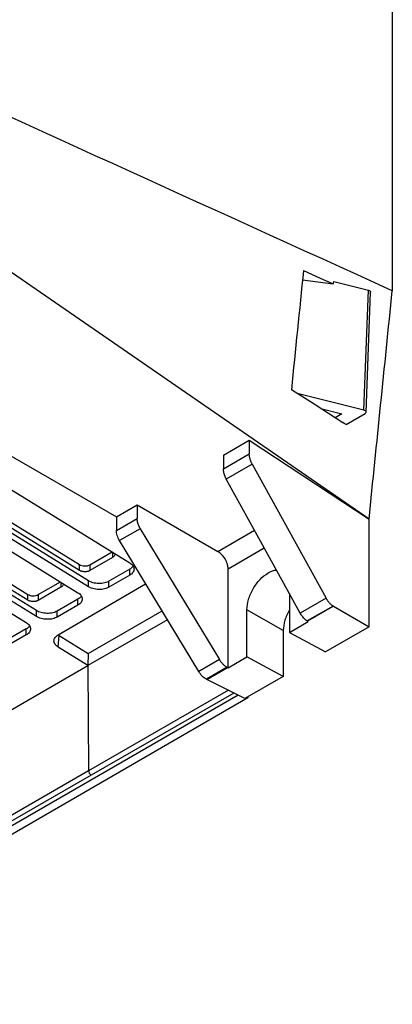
# Model space of a CAD drawing. Header units: millimetres. Extents: x 156812 to 157936, y 112087 to 113571.
# Tile 67 of 204: x 157885 to 157936, y 112097 to 112231. Entities that reach past the tile are written whole.
import ezdxf

# ---------------------------------------------------------------- set-up
doc = ezdxf.new("R2010")
doc.units = ezdxf.units.MM

msp = doc.modelspace()

# ---------------------------------------------------------------- linework, layer by layer
at = {"color": 7, "linetype": 'Continuous', "lineweight": 25}
for p, q in [((157936.01, 112360.93), (157936.01, 112194.37)), ((157932.83, 112163.12), (157858.15, 112214.64)), ((157923.74, 112195.87), (157927.93, 112195.3)), ((157843.23, 112195.25), (157898.3, 112163.46)), ((157928.03, 112195.61), (157932.74, 112194.43)), ((157932.13, 112178.04), (157932.74, 112194.43)), ((157932.43, 112177.76), (157933.04, 112194.16)), ((157847.89, 112189.42), (157900.11, 112157.17)), ((157842.69, 112188.16), (157893.25, 112156.93)), ((157894.46, 112154.72), (157842.16, 112187.02)), ((157893.25, 112156.14), (157842.73, 112187.35)), ((157840.77, 112185.37), (157893.04, 112153.09)), ((157894.46, 112153.9), (157842.19, 112186.18)), ((157835.57, 112184.1), (157886.18, 112152.85)), ((157831.95, 112182.37), (157885.97, 112149)), ((157887.38, 112150.64), (157835.04, 112182.97)), ((157886.18, 112152.06), (157835.61, 112183.29)), ((157887.38, 112149.82), (157835.08, 112182.13)), ((157932.13, 112178.04), (157923.02, 112180.32)), ((157926.24, 112178.25), (157929.11, 112177.53)), ((157929.11, 112177.53), (157928.19, 112177)), ((157929.69, 112176.07), (157932.28, 112177.57)), ((157929.25, 112176.35), (157929.23, 112176.33)), ((157929.25, 112176.35), (157929.25, 112176.32)), ((157912.92, 112171.9), (157916.46, 112173.94)), ((157916.46, 112173.94), (157932.83, 112163.12)), ((157916.46, 112173.94), (157916.46, 112172.07)), ((157912.92, 112170.03), (157916.46, 112172.07)), ((157912.92, 112171.9), (157912.92, 112170.03)), ((157916.86, 112170.67), (157913.32, 112168.63)), ((157916.86, 112170.67), (157926.95, 112152.34)), ((157898.3, 112163.46), (157901.13, 112165.09)), ((157901.13, 112165.09), (157912.15, 112158.73)), ((157901.13, 112165.09), (157901.13, 112163.22)), ((157898.3, 112163.46), (157898.3, 112161.59)), ((157898.3, 112161.59), (157901.13, 112163.22)), ((157932.83, 112148.42), (157932.83, 112163.12)), ((157901.56, 112161.84), (157898.73, 112160.2)), ((157901.56, 112161.84), (157912.38, 112143.93)), ((157912.15, 112158.73), (157917.17, 112161.63)), ((157909.55, 112142.29), (157898.73, 112160.2)), ((157894.67, 112156.9), (157897.71, 112158.65)), ((157897.78, 112158.61), (157897.78, 112157.91)), ((157913.56, 112156.34), (157918.51, 112159.2)), ((157893.25, 112156.14), (157893.25, 112156.93)), ((157897.78, 112157.91), (157894.67, 112156.11)), ((157894.67, 112156.9), (157894.67, 112156.11)), ((157900.11, 112156.3), (157897.28, 112154.66)), ((157900.11, 112155.48), (157897.28, 112153.85)), ((157900.11, 112155.48), (157900.11, 112156.3)), ((157913.56, 112142.82), (157913.56, 112156.34)), ((157887.6, 112152.82), (157890.64, 112154.57)), ((157890.34, 112147.31), (157902.29, 112154.31)), ((157890.71, 112154.53), (157890.71, 112153.82)), ((157894.46, 112153.9), (157894.46, 112154.72)), ((157897.28, 112153.85), (157897.28, 112154.66)), ((157886.18, 112152.06), (157886.18, 112152.85)), ((157890.71, 112153.82), (157887.6, 112152.03)), ((157887.6, 112152.82), (157887.6, 112152.03)), ((157921.94, 112152.98), (157921.94, 112147.65)), ((157893.04, 112152.21), (157890.21, 112150.58)), ((157893.04, 112151.4), (157890.21, 112149.76)), ((157893.04, 112151.4), (157893.04, 112152.21)), ((157926.95, 112152.34), (157923.42, 112150.3)), ((157927.92, 112151.26), (157924.38, 112149.22)), ((157887.38, 112149.82), (157887.38, 112150.64)), ((157890.21, 112149.76), (157890.21, 112150.58)), ((157894.43, 112144.79), (157904.54, 112150.6)), ((157916.14, 112144.31), (157916.14, 112150.76)), ((157921.09, 112147.9), (157916.14, 112150.76)), ((157927.96, 112151.23), (157924.43, 112149.19)), ((157927.96, 112151.23), (157932.83, 112148.42)), ((157905.27, 112149.38), (157894.38, 112143.13)), ((157921.94, 112147.65), (157924.52, 112149.14)), ((157924.43, 112149.19), (157924.38, 112149.22)), ((157924.52, 112149.14), (157924.43, 112149.19)), ((157885.97, 112148.13), (157883.14, 112146.5)), ((157885.97, 112147.31), (157883.14, 112145.68)), ((157885.97, 112147.31), (157885.97, 112148.13)), ((157890.34, 112145.63), (157890.49, 112147.23)), ((157890.49, 112147.23), (157894.43, 112144.79)), ((157921.09, 112147.9), (157921.09, 112141.65)), ((157921.94, 112147.65), (157926.89, 112144.99)), ((157932.83, 112148.42), (157926.89, 112144.99)), ((157894.38, 112143.13), (157890.34, 112145.63)), ((157894.43, 112144.79), (157894.38, 112143.13)), ((157912.38, 112143.93), (157909.55, 112142.29)), ((157913.56, 112142.82), (157916.14, 112144.31)), ((157921.09, 112141.65), (157916.14, 112144.31)), ((157841.98, 112112.88), (157894.38, 112143.13)), ((157894.38, 112143.13), (157894.49, 112128.75)), ((157913.42, 112142.89), (157910.59, 112141.26)), ((157910.64, 112141.23), (157913.47, 112142.86)), ((157913.56, 112142.82), (157913.47, 112142.86)), ((157915.86, 112138.63), (157910.64, 112141.23)), ((157921.09, 112141.65), (157915.86, 112138.63)), ((157913.62, 112139.74), (157894.49, 112128.75)), ((157914.36, 112139.37), (157894.83, 112128.15)), ((157914.93, 112139.09), (157842.95, 112097.54)), ((157916.28, 112138.69), (157843.74, 112096.81)), ((157916.28, 112138.69), (157916.12, 112138.78)), ((157916.28, 112138.87), (157916.28, 112138.69)), ((157894.49, 112128.75), (157842.09, 112098.5)), ((157894.83, 112128.15), (157842.42, 112097.89))]:
    msp.add_line(p, q, dxfattribs=at)
at = {"color": 7, "linetype": 'Continuous', "lineweight": 25, "flags": 128}
for points in [[(157923.87, 112197.14), (157926.14, 112196.11), (157927.93, 112195.3)], [(157927.93, 112195.3), (157927.98, 112195.47), (157928.03, 112195.61)], [(157929.25, 112176.32), (157925.31, 112178.85), (157922.21, 112180.83)], [(157929.69, 112176.07), (157929.44, 112176.22), (157929.25, 112176.35)], [(157923.42, 112150.3), (157917.76, 112160.56), (157913.32, 112168.63)]]:
    msp.add_lwpolyline(points, dxfattribs=at)
at = {"color": 7, "linetype": 'Continuous', "lineweight": 25}
msp.add_arc((157895.26, 112128.79), 0.773, 183.0095, 236.1245, dxfattribs=at)
for points in [[(157936.01, 112194.37), (157910.53, 112205.95), (157885.06, 112217.54), (157859.58, 112229.13)], [(157923.87, 112197.14), (157923.32, 112191.71), (157922.76, 112186.27), (157922.21, 112180.83)], [(157932.83, 112163.12), (157933.89, 112173.54), (157934.95, 112183.95), (157936.01, 112194.37)], [(157927.92, 112151.26), (157927.93, 112151.25), (157927.95, 112151.24), (157927.96, 112151.23)], [(157913.42, 112142.89), (157913.44, 112142.88), (157913.45, 112142.87), (157913.47, 112142.86)], [(157910.64, 112141.23), (157910.62, 112141.24), (157910.61, 112141.25), (157910.59, 112141.26)]]:
    msp.add_open_spline(points, degree=3, dxfattribs=at)
for points, knots in [([(157932.74, 112194.43), (157932.78, 112194.42), (157932.89, 112194.38), (157933, 112194.3), (157933.04, 112194.22), (157933.03, 112194.17), (157933.03, 112194.16)], [0, 0, 0, 0, 0.2819, 0.597943, 0.930204, 1, 1, 1, 1]), ([(157932.28, 112177.57), (157932.33, 112177.59), (157932.37, 112177.63), (157932.43, 112177.72), (157932.44, 112177.77), (157932.4, 112177.87), (157932.36, 112177.92), (157932.25, 112177.99), (157932.19, 112178.02), (157932.13, 112178.04)], [0, 0, 0, 0, 0.25, 0.25, 0.5, 0.5, 0.75, 0.75, 1, 1, 1, 1]), ([(157916.86, 112170.67), (157916.84, 112170.71), (157916.79, 112170.79), (157916.73, 112170.91), (157916.68, 112171.04), (157916.63, 112171.16), (157916.59, 112171.28), (157916.56, 112171.4), (157916.53, 112171.52), (157916.5, 112171.64), (157916.48, 112171.75), (157916.47, 112171.86), (157916.46, 112171.97), (157916.46, 112172.04), (157916.46, 112172.07)], [0, 0, 0, 0, 0.087528, 0.174293, 0.260294, 0.345532, 0.430007, 0.51372, 0.59667, 0.678858, 0.760285, 0.840951, 0.920855, 1, 1, 1, 1]), ([(157913.32, 112168.63), (157913.3, 112168.67), (157913.26, 112168.75), (157913.2, 112168.87), (157913.15, 112168.99), (157913.1, 112169.11), (157913.06, 112169.24), (157913.01, 112169.4), (157912.96, 112169.59), (157912.93, 112169.82), (157912.92, 112169.96), (157912.92, 112170.03)], [0, 0, 0, 0, 0.086202, 0.171659, 0.256759, 0.341896, 0.427462, 0.513843, 0.676193, 0.837354, 1, 1, 1, 1]), ([(157901.56, 112161.84), (157901.54, 112161.88), (157901.49, 112161.96), (157901.43, 112162.08), (157901.37, 112162.2), (157901.32, 112162.32), (157901.27, 112162.44), (157901.24, 112162.56), (157901.2, 112162.67), (157901.18, 112162.79), (157901.16, 112162.9), (157901.14, 112163.01), (157901.13, 112163.12), (157901.13, 112163.19), (157901.13, 112163.22)], [0, 0, 0, 0, 0.087528, 0.174293, 0.260294, 0.345532, 0.430007, 0.51372, 0.59667, 0.678858, 0.760285, 0.840951, 0.920855, 1, 1, 1, 1]), ([(157898.73, 112160.2), (157898.6, 112160.42), (157898.49, 112160.66), (157898.34, 112161.14), (157898.3, 112161.38), (157898.3, 112161.59)], [0, 0, 0, 0, 0.5, 0.5, 1, 1, 1, 1]), ([(157898.07, 112158.32), (157898.07, 112158.3), (157898.07, 112158.21), (157898, 112158.06), (157897.85, 112157.96), (157897.78, 112157.91)], [0, 0, 0, 0, 0.136866, 0.568084, 1, 1, 1, 1]), ([(157913.56, 112156.34), (157913.56, 112156.38), (157913.56, 112156.46), (157913.55, 112156.59), (157913.53, 112156.72), (157913.5, 112156.85), (157913.44, 112157.06), (157913.34, 112157.35), (157913.17, 112157.68), (157912.98, 112157.97), (157912.78, 112158.21), (157912.57, 112158.42), (157912.36, 112158.6), (157912.22, 112158.69), (157912.15, 112158.73)], [0, 0, 0, 0, 0.048846, 0.097311, 0.145666, 0.194188, 0.243149, 0.371382, 0.500017, 0.606908, 0.714172, 0.809729, 0.904311, 1, 1, 1, 1]), ([(157893.25, 112156.93), (157893.34, 112156.88), (157893.44, 112156.83), (157893.69, 112156.76), (157893.82, 112156.74), (157894.1, 112156.74), (157894.24, 112156.75), (157894.48, 112156.81), (157894.59, 112156.85), (157894.67, 112156.9)], [0, 0, 0, 0, 0.25, 0.25, 0.5, 0.5, 0.75, 0.75, 1, 1, 1, 1]), ([(157900.11, 112157.17), (157900.28, 112157.07), (157900.43, 112156.94), (157900.64, 112156.64), (157900.7, 112156.48), (157900.7, 112156.15), (157900.64, 112155.98), (157900.43, 112155.7), (157900.28, 112155.57), (157900.11, 112155.48)], [0, 0, 0, 0, 0.25, 0.25, 0.5, 0.5, 0.75, 0.75, 1, 1, 1, 1]), ([(157900.56, 112156.74), (157900.54, 112156.7), (157900.47, 112156.52), (157900.26, 112156.39), (157900.11, 112156.3)], [0, 0, 0, 0, 0.270094, 1, 1, 1, 1]), ([(157894.67, 112156.11), (157894.64, 112156.1), (157894.59, 112156.07), (157894.51, 112156.03), (157894.4, 112156), (157894.25, 112155.96), (157894.06, 112155.95), (157893.86, 112155.95), (157893.67, 112155.98), (157893.51, 112156.02), (157893.37, 112156.07), (157893.29, 112156.12), (157893.25, 112156.14)], [0, 0, 0, 0, 0.065775, 0.131815, 0.198826, 0.314415, 0.431676, 0.564822, 0.698594, 0.799271, 0.89889, 1, 1, 1, 1]), ([(157916.14, 112150.76), (157916.18, 112151.22), (157916.27, 112152.15), (157916.94, 112153.65), (157917.9, 112154.96), (157919.02, 112155.83), (157919.85, 112156.23), (157920.17, 112156.16), (157920.19, 112156.16)], [0, 0, 0, 0, 0.198373, 0.396747, 0.59512, 0.793494, 0.991867, 1, 1, 1, 1]), ([(157891, 112154.24), (157891, 112154.22), (157891, 112154.13), (157890.93, 112153.98), (157890.78, 112153.87), (157890.71, 112153.82)], [0, 0, 0, 0, 0.1368661, 0.5680837, 1, 1, 1, 1]), ([(157897.28, 112154.66), (157897.12, 112154.57), (157896.91, 112154.48), (157896.42, 112154.37), (157896.15, 112154.34), (157895.59, 112154.35), (157895.32, 112154.39), (157894.83, 112154.52), (157894.62, 112154.62), (157894.46, 112154.72)], [0, 0, 0, 0, 0.25, 0.25, 0.5, 0.5, 0.75, 0.75, 1, 1, 1, 1]), ([(157886.18, 112152.85), (157886.27, 112152.79), (157886.37, 112152.75), (157886.61, 112152.68), (157886.75, 112152.66), (157887.03, 112152.65), (157887.17, 112152.67), (157887.41, 112152.73), (157887.51, 112152.77), (157887.6, 112152.82)], [0, 0, 0, 0, 0.25, 0.25, 0.5, 0.5, 0.75, 0.75, 1, 1, 1, 1]), ([(157893.04, 112153.09), (157893.21, 112152.98), (157893.36, 112152.85), (157893.57, 112152.56), (157893.63, 112152.39), (157893.63, 112152.06), (157893.57, 112151.9), (157893.36, 112151.62), (157893.21, 112151.49), (157893.04, 112151.4)], [0, 0, 0, 0, 0.25, 0.25, 0.5, 0.5, 0.75, 0.75, 1, 1, 1, 1]), ([(157893.49, 112152.66), (157893.47, 112152.62), (157893.4, 112152.44), (157893.19, 112152.31), (157893.04, 112152.21)], [0, 0, 0, 0, 0.270094, 1, 1, 1, 1]), ([(157897.28, 112153.85), (157897.12, 112153.75), (157896.91, 112153.66), (157896.42, 112153.55), (157896.15, 112153.52), (157895.59, 112153.53), (157895.32, 112153.57), (157894.83, 112153.71), (157894.62, 112153.8), (157894.46, 112153.9)], [0, 0, 0, 0, 0.25, 0.25, 0.5, 0.5, 0.75, 0.75, 1, 1, 1, 1]), ([(157887.6, 112152.03), (157887.57, 112152.01), (157887.52, 112151.99), (157887.44, 112151.95), (157887.32, 112151.92), (157887.18, 112151.88), (157886.99, 112151.86), (157886.79, 112151.87), (157886.6, 112151.9), (157886.44, 112151.94), (157886.3, 112151.99), (157886.22, 112152.03), (157886.18, 112152.06)], [0, 0, 0, 0, 0.065775, 0.131815, 0.198826, 0.314415, 0.431676, 0.564822, 0.698594, 0.799271, 0.89889, 1, 1, 1, 1]), ([(157926.95, 112152.34), (157926.97, 112152.3), (157927.02, 112152.22), (157927.09, 112152.11), (157927.16, 112152), (157927.24, 112151.89), (157927.34, 112151.77), (157927.46, 112151.64), (157927.6, 112151.5), (157927.75, 112151.37), (157927.86, 112151.3), (157927.92, 112151.26)], [0, 0, 0, 0, 0.085696, 0.170832, 0.255794, 0.34097, 0.426746, 0.56254, 0.698544, 0.849389, 1, 1, 1, 1]), ([(157890.21, 112150.58), (157890.05, 112150.48), (157889.84, 112150.4), (157889.35, 112150.28), (157889.07, 112150.25), (157888.52, 112150.26), (157888.25, 112150.31), (157887.76, 112150.44), (157887.55, 112150.53), (157887.38, 112150.64)], [0, 0, 0, 0, 0.25, 0.25, 0.5, 0.5, 0.75, 0.75, 1, 1, 1, 1]), ([(157921.94, 112150.76), (157921.7, 112150.27), (157921.21, 112149.3), (157921.13, 112148.37), (157921.09, 112147.9)], [0, 0, 0, 0, 0.499757, 1, 1, 1, 1]), ([(157924.38, 112149.22), (157924.35, 112149.24), (157924.29, 112149.28), (157924.2, 112149.34), (157924.11, 112149.41), (157924.03, 112149.49), (157923.94, 112149.58), (157923.83, 112149.7), (157923.7, 112149.86), (157923.55, 112150.07), (157923.46, 112150.22), (157923.42, 112150.3)], [0, 0, 0, 0, 0.083561, 0.16656, 0.249358, 0.332319, 0.415806, 0.500172, 0.666945, 0.832582, 1, 1, 1, 1]), ([(157885.97, 112149), (157886.14, 112148.9), (157886.29, 112148.77), (157886.5, 112148.48), (157886.56, 112148.31), (157886.56, 112147.98), (157886.5, 112147.82), (157886.29, 112147.53), (157886.14, 112147.41), (157885.97, 112147.31)], [0, 0, 0, 0, 0.25, 0.25, 0.5, 0.5, 0.75, 0.75, 1, 1, 1, 1]), ([(157886.42, 112148.58), (157886.4, 112148.53), (157886.33, 112148.36), (157886.12, 112148.23), (157885.97, 112148.13)], [0, 0, 0, 0, 0.270094, 1, 1, 1, 1]), ([(157890.21, 112149.76), (157890.05, 112149.67), (157889.84, 112149.58), (157889.35, 112149.47), (157889.07, 112149.44), (157888.52, 112149.45), (157888.25, 112149.49), (157887.76, 112149.62), (157887.55, 112149.72), (157887.38, 112149.82)], [0, 0, 0, 0, 0.25, 0.25, 0.5, 0.5, 0.75, 0.75, 1, 1, 1, 1]), ([(157890.34, 112145.63), (157890.18, 112145.73), (157890.03, 112145.86), (157889.82, 112146.15), (157889.76, 112146.32), (157889.76, 112146.65), (157889.82, 112146.81), (157890.02, 112147.09), (157890.17, 112147.22), (157890.34, 112147.31)], [0, 0, 0, 0, 0.25, 0.25, 0.5, 0.5, 0.75, 0.75, 1, 1, 1, 1]), ([(157912.38, 112143.93), (157912.41, 112143.89), (157912.45, 112143.81), (157912.53, 112143.7), (157912.61, 112143.6), (157912.69, 112143.49), (157912.8, 112143.38), (157912.92, 112143.25), (157913.08, 112143.11), (157913.25, 112142.99), (157913.36, 112142.92), (157913.42, 112142.89)], [0, 0, 0, 0, 0.0856962, 0.1708322, 0.2557941, 0.34097, 0.4267455, 0.5625401, 0.6985441, 0.8493889, 1, 1, 1, 1]), ([(157910.59, 112141.26), (157910.4, 112141.36), (157910.21, 112141.5), (157909.85, 112141.86), (157909.69, 112142.08), (157909.55, 112142.29)], [0, 0, 0, 0, 0.5, 0.5, 1, 1, 1, 1])]:
    msp.add_open_spline(points, degree=3, knots=knots, dxfattribs=at)

doc.saveas('drawing.dxf')
